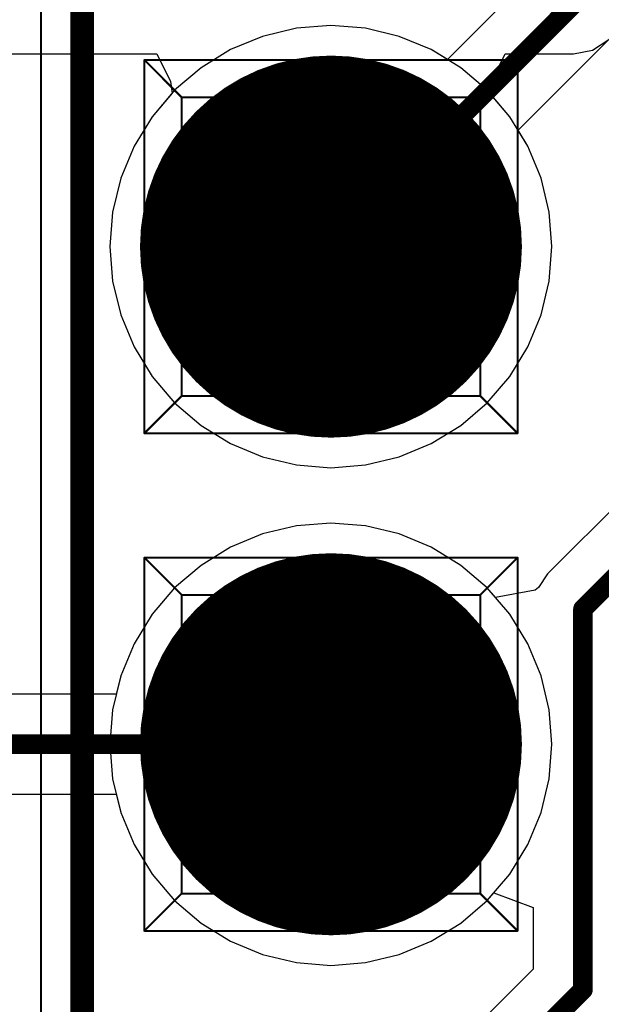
# Model space of a CAD drawing. Header units: millimetres. Extents: x 138 to 555, y 26 to 334.
# Tile 102 of 256: x 354.46 to 357.43, y 99.01 to 104.03. Entities that reach past the tile are written whole.
import ezdxf

# ---------------------------------------------------------------- set-up
doc = ezdxf.new("R2010")
doc.units = ezdxf.units.MM
for name, color, linetype in [('BottomLayer', 5, 'Continuous'), ('BottomSolder', 6, 'Continuous'), ('DrillDrawing', 1, 'Continuous'), ('Mechanical20', 56, 'Continuous'), ('Mechanical27', 56, 'Continuous'), ('MidLayer1', 16, 'Continuous'), ('MidLayer2', 76, 'Continuous'), ('MidLayer3', 90, 'Continuous'), ('MidLayer4', 156, 'Continuous'), ('MultiLayer', 9, 'Continuous'), ('PadHoleLayer', 156, 'Continuous'), ('TopLayer', 1, 'Continuous'), ('TopOverlay', 2, 'Continuous'), ('TopSolder', 216, 'Continuous')]:
    doc.layers.add(name, color=color, linetype=linetype)

# ---------------------------------------------------------------- blocks, each defined once
blk = doc.blocks.new('CON_SAMTEC_TSW_120_07_G_D_933')
at = {"layer": 'BottomLayer', "const_width": 0.925}
for points in [[(5.8875, 1.27, 1), (6.8125, 1.27, 1)], [(8.4275, 1.27, 1), (9.3525, 1.27, 1)]]:
    blk.add_lwpolyline(points, format="xyb", close=True, dxfattribs=at)
at = {"layer": 'BottomSolder', "const_width": 0.975}
for points in [[(5.8625, 1.27, 1), (6.8375, 1.27, 1)], [(8.4025, 1.27, 1), (9.3775, 1.27, 1)]]:
    blk.add_lwpolyline(points, format="xyb", close=True, dxfattribs=at)
at = {"layer": 'Mechanical20', "const_width": 0.01}
blk.add_lwpolyline([(-25.62, 2.75), (25.62, 2.75)], dxfattribs=at)
at = {"layer": 'Mechanical27', "const_width": 0.01}
for points in [[(-25.4, 2.54), (25.4, 2.54)], [(5.3975, 2.2225), (5.3975, 0.3175)], [(5.3975, 2.2225), (7.3025, 2.2225)], [(5.3975, 2.2225), (5.588, 2.032)], [(7.3025, 2.2225), (7.112, 2.032)], [(7.3025, 2.2225), (7.3025, 0.3175)], [(7.9375, 2.2225), (7.9375, 0.3175)], [(7.9375, 2.2225), (9.8425, 2.2225)], [(7.9375, 2.2225), (8.128, 2.032)], [(9.8425, 2.2225), (9.652, 2.032)], [(9.8425, 2.2225), (9.8425, 0.3175)], [(5.588, 2.032), (7.112, 2.032)], [(5.588, 2.032), (5.588, 0.508)], [(7.112, 2.032), (7.112, 0.508)], [(8.128, 2.032), (9.652, 2.032)], [(8.128, 2.032), (8.128, 0.508)], [(9.652, 2.032), (9.652, 0.508)], [(5.588, 0.508), (5.3975, 0.3175)], [(5.588, 0.508), (7.112, 0.508)], [(7.112, 0.508), (7.3025, 0.3175)], [(8.128, 0.508), (7.9375, 0.3175)], [(8.128, 0.508), (9.652, 0.508)], [(9.652, 0.508), (9.8425, 0.3175)], [(5.3975, 0.3175), (7.3025, 0.3175)], [(7.9375, 0.3175), (9.8425, 0.3175)]]:
    blk.add_lwpolyline(points, dxfattribs=at)
at = {"layer": 'Mechanical27', "const_width": 0.005}
for points in [[(5.395, 2.2225, 1), (5.4, 2.2225, 1)], [(5.395, 2.2225, 1), (5.4, 2.2225, 1)], [(5.395, 2.2225, 1), (5.4, 2.2225, 1)], [(7.3, 2.2225, 1), (7.305, 2.2225, 1)], [(7.3, 2.2225, 1), (7.305, 2.2225, 1)], [(7.3, 2.2225, 1), (7.305, 2.2225, 1)], [(7.935, 2.2225, 1), (7.94, 2.2225, 1)], [(7.935, 2.2225, 1), (7.94, 2.2225, 1)], [(7.935, 2.2225, 1), (7.94, 2.2225, 1)], [(9.84, 2.2225, 1), (9.845, 2.2225, 1)], [(9.84, 2.2225, 1), (9.845, 2.2225, 1)], [(9.84, 2.2225, 1), (9.845, 2.2225, 1)], [(5.5855, 2.032, 1), (5.5905, 2.032, 1)], [(5.5855, 2.032, 1), (5.5905, 2.032, 1)], [(5.5855, 2.032, 1), (5.5905, 2.032, 1)], [(7.1095, 2.032, 1), (7.1145, 2.032, 1)], [(7.1095, 2.032, 1), (7.1145, 2.032, 1)], [(7.1095, 2.032, 1), (7.1145, 2.032, 1)], [(8.1255, 2.032, 1), (8.1305, 2.032, 1)], [(8.1255, 2.032, 1), (8.1305, 2.032, 1)], [(8.1255, 2.032, 1), (8.1305, 2.032, 1)], [(9.6495, 2.032, 1), (9.6545, 2.032, 1)], [(9.6495, 2.032, 1), (9.6545, 2.032, 1)], [(9.6495, 2.032, 1), (9.6545, 2.032, 1)], [(5.5855, 0.508, 1), (5.5905, 0.508, 1)], [(5.5855, 0.508, 1), (5.5905, 0.508, 1)], [(5.5855, 0.508, 1), (5.5905, 0.508, 1)], [(7.1095, 0.508, 1), (7.1145, 0.508, 1)], [(7.1095, 0.508, 1), (7.1145, 0.508, 1)], [(7.1095, 0.508, 1), (7.1145, 0.508, 1)], [(8.1255, 0.508, 1), (8.1305, 0.508, 1)], [(8.1255, 0.508, 1), (8.1305, 0.508, 1)], [(8.1255, 0.508, 1), (8.1305, 0.508, 1)], [(9.6495, 0.508, 1), (9.6545, 0.508, 1)], [(9.6495, 0.508, 1), (9.6545, 0.508, 1)], [(9.6495, 0.508, 1), (9.6545, 0.508, 1)], [(5.395, 0.3175, 1), (5.4, 0.3175, 1)], [(5.395, 0.3175, 1), (5.4, 0.3175, 1)], [(5.395, 0.3175, 1), (5.4, 0.3175, 1)], [(7.3, 0.3175, 1), (7.305, 0.3175, 1)], [(7.3, 0.3175, 1), (7.305, 0.3175, 1)], [(7.3, 0.3175, 1), (7.305, 0.3175, 1)], [(7.935, 0.3175, 1), (7.94, 0.3175, 1)], [(7.935, 0.3175, 1), (7.94, 0.3175, 1)], [(7.935, 0.3175, 1), (7.94, 0.3175, 1)], [(9.84, 0.3175, 1), (9.845, 0.3175, 1)], [(9.84, 0.3175, 1), (9.845, 0.3175, 1)], [(9.84, 0.3175, 1), (9.845, 0.3175, 1)]]:
    blk.add_lwpolyline(points, format="xyb", close=True, dxfattribs=at)
at = {"layer": 'MidLayer1', "const_width": 0.925}
for points in [[(5.8875, 1.27, 1), (6.8125, 1.27, 1)], [(8.4275, 1.27, 1), (9.3525, 1.27, 1)]]:
    blk.add_lwpolyline(points, format="xyb", close=True, dxfattribs=at)
at = {"layer": 'MidLayer2', "const_width": 0.925}
for points in [[(5.8875, 1.27, 1), (6.8125, 1.27, 1)], [(8.4275, 1.27, 1), (9.3525, 1.27, 1)]]:
    blk.add_lwpolyline(points, format="xyb", close=True, dxfattribs=at)
at = {"layer": 'MidLayer3', "const_width": 0.925}
for points in [[(5.8875, 1.27, 1), (6.8125, 1.27, 1)], [(8.4275, 1.27, 1), (9.3525, 1.27, 1)]]:
    blk.add_lwpolyline(points, format="xyb", close=True, dxfattribs=at)
at = {"layer": 'MidLayer4', "const_width": 0.925}
for points in [[(5.8875, 1.27, 1), (6.8125, 1.27, 1)], [(8.4275, 1.27, 1), (9.3525, 1.27, 1)]]:
    blk.add_lwpolyline(points, format="xyb", close=True, dxfattribs=at)
at = {"layer": 'MultiLayer', "const_width": 0.925}
for points in [[(5.8875, 1.27, 1), (6.8125, 1.27, 1)], [(8.4275, 1.27, 1), (9.3525, 1.27, 1)]]:
    blk.add_lwpolyline(points, format="xyb", close=True, dxfattribs=at)
at = {"layer": 'PadHoleLayer', "const_width": 0.5}
for points in [[(6.1, 1.27, 1), (6.6, 1.27, 1)], [(8.64, 1.27, 1), (9.14, 1.27, 1)]]:
    blk.add_lwpolyline(points, format="xyb", close=True, dxfattribs=at)
at = {"layer": 'TopLayer', "const_width": 0.925}
for points in [[(5.8875, 1.27, 1), (6.8125, 1.27, 1)], [(8.4275, 1.27, 1), (9.3525, 1.27, 1)]]:
    blk.add_lwpolyline(points, format="xyb", close=True, dxfattribs=at)
at = {"layer": 'TopOverlay', "const_width": 0.12}
blk.add_lwpolyline([(-25.4, 2.54), (25.4, 2.54)], dxfattribs=at)
at = {"layer": 'TopSolder', "const_width": 0.975}
for points in [[(5.8625, 1.27, 1), (6.8375, 1.27, 1)], [(8.4025, 1.27, 1), (9.3775, 1.27, 1)]]:
    blk.add_lwpolyline(points, format="xyb", close=True, dxfattribs=at)

msp = doc.modelspace()

# ---------------------------------------------------------------- linework, layer by layer
at = {"layer": 'BottomLayer'}
for p, q in [((357.0945, 104.277), (356.645, 103.8275)), ((355.8739, 103.987), (355.7017, 103.9456)), ((356.0505, 104.0009), (355.8739, 103.987)), ((356.227, 103.987), (356.0505, 104.0009)), ((356.3992, 103.9456), (356.227, 103.987)), ((357.0055, 103.467), (357.5297, 103.9911)), ((355.7017, 103.9456), (355.5381, 103.8779)), ((356.5628, 103.8779), (356.3992, 103.9456)), ((355.5381, 103.8779), (355.3872, 103.7853)), ((356.645, 103.8275), (356.5628, 103.8779)), ((355.3872, 103.7853), (355.2525, 103.6703)), ((355.2525, 103.6703), (355.1375, 103.5357)), ((355.1375, 103.5357), (355.045, 103.3847)), ((357.0559, 103.3847), (357.0055, 103.467)), ((355.045, 103.3847), (354.9772, 103.2211)), ((357.1237, 103.2211), (357.0559, 103.3847)), ((354.9772, 103.2211), (354.9359, 103.0489)), ((357.165, 103.0489), (357.1237, 103.2211)), ((354.9359, 103.0489), (354.922, 102.8724)), ((357.1789, 102.8724), (357.165, 103.0489)), ((354.922, 102.8724), (354.9359, 102.6959)), ((357.165, 102.6959), (357.1789, 102.8724)), ((354.9359, 102.6959), (354.9772, 102.5237)), ((357.1237, 102.5237), (357.165, 102.6959)), ((354.9772, 102.5237), (355.045, 102.3601)), ((357.0559, 102.3601), (357.1237, 102.5237)), ((355.045, 102.3601), (355.1375, 102.2091)), ((356.9634, 102.2091), (357.0559, 102.3601)), ((355.1375, 102.2091), (355.2525, 102.0744)), ((356.8484, 102.0744), (356.9634, 102.2091)), ((355.2525, 102.0744), (355.3872, 101.9594)), ((356.7138, 101.9594), (356.8484, 102.0744)), ((355.3872, 101.9594), (355.5381, 101.8669)), ((356.5628, 101.8669), (356.7138, 101.9594)), ((355.5381, 101.8669), (355.7017, 101.7991)), ((356.3992, 101.7991), (356.5628, 101.8669)), ((355.7017, 101.7991), (355.8739, 101.7578)), ((356.227, 101.7578), (356.3992, 101.7991)), ((355.8739, 101.7578), (356.0505, 101.7439)), ((356.0505, 101.7439), (356.227, 101.7578)), ((357.7049, 101.7507), (357.1567, 101.2025)), ((355.8739, 101.447), (355.7017, 101.4056)), ((356.0505, 101.4609), (355.8739, 101.447)), ((356.227, 101.447), (356.0505, 101.4609)), ((356.3992, 101.4056), (356.227, 101.447)), ((355.7017, 101.4056), (355.5381, 101.3379)), ((356.5628, 101.3379), (356.3992, 101.4056)), ((355.5381, 101.3379), (355.3872, 101.2453)), ((356.7138, 101.2453), (356.5628, 101.3379)), ((355.3872, 101.2453), (355.2525, 101.1303)), ((356.8484, 101.1303), (356.7138, 101.2453)), ((357.1567, 101.2025), (357.1098, 101.1323)), ((355.2525, 101.1303), (355.1375, 100.9957)), ((356.8899, 101.0817), (356.8484, 101.1303)), ((357.0934, 101.1184), (356.8899, 101.0817)), ((357.1098, 101.1323), (357.0934, 101.1184)), ((355.1375, 100.9957), (355.045, 100.8447)), ((355.045, 100.8447), (354.9772, 100.6811)), ((354.9772, 100.6811), (354.9359, 100.5089)), ((354.9359, 100.5089), (354.922, 100.3324)), ((354.922, 100.3324), (354.9359, 100.1559)), ((354.9359, 100.1559), (354.9772, 99.9837)), ((354.9772, 99.9837), (355.045, 99.8201)), ((355.045, 99.8201), (355.1375, 99.6691)), ((355.1375, 99.6691), (355.2525, 99.5344)), ((356.8484, 99.5344), (356.882, 99.5738)), ((356.882, 99.5738), (357.082, 99.5)), ((355.2525, 99.5344), (355.3872, 99.4194)), ((356.7138, 99.4194), (356.8484, 99.5344)), ((357.082, 99.5), (357.082, 99.1844)), ((355.3872, 99.4194), (355.5381, 99.3269)), ((356.5628, 99.3269), (356.7138, 99.4194)), ((355.5381, 99.3269), (355.7017, 99.2591)), ((356.3992, 99.2591), (356.5628, 99.3269)), ((355.7017, 99.2591), (355.8739, 99.2178)), ((356.227, 99.2178), (356.3992, 99.2591)), ((355.8739, 99.2178), (356.0505, 99.2039)), ((356.0505, 99.2039), (356.227, 99.2178)), ((357.082, 99.1844), (356.645, 98.7475))]:
    msp.add_line(p, q, dxfattribs=at)
at = {"layer": 'BottomLayer', "const_width": 0.1}
for points in [[(356.0505, 102.8724), (357.3494, 104.1714)], [(357.3369, 101.0223), (357.8851, 101.5705)], [(357.3369, 99.0788), (357.3369, 101.0223)], [(356.0505, 97.7924), (357.3369, 99.0788)]]:
    msp.add_lwpolyline(points, dxfattribs=at)
at = {"layer": 'BottomLayer', "const_width": 0.05}
for points in [[(356.0255, 102.8724, 1), (356.0755, 102.8724, 1)], [(357.3119, 101.0223, 1), (357.3619, 101.0223, 1)], [(357.3119, 101.0223, 1), (357.3619, 101.0223, 1)], [(357.3119, 99.0788, 1), (357.3619, 99.0788, 1)], [(357.3119, 99.0788, 1), (357.3619, 99.0788, 1)]]:
    msp.add_lwpolyline(points, format="xyb", close=True, dxfattribs=at)
at = {"layer": 'DrillDrawing', "const_width": 0.0508}
for points in [[(355.7965, 103.1264), (356.3045, 103.1264)], [(355.7965, 103.1264), (356.0505, 102.6184)], [(356.0505, 102.6184), (356.3045, 103.1264)], [(355.7965, 100.5864), (356.3045, 100.5864)], [(355.7965, 100.5864), (356.0505, 100.0784)], [(356.0505, 100.0784), (356.3045, 100.5864)]]:
    msp.add_lwpolyline(points, dxfattribs=at)
at = {"layer": 'DrillDrawing', "const_width": 0.0254}
for points in [[(355.7838, 103.1264, 1), (355.8092, 103.1264, 1)], [(355.7838, 103.1264, 1), (355.8092, 103.1264, 1)], [(356.2918, 103.1264, 1), (356.3172, 103.1264, 1)], [(356.2918, 103.1264, 1), (356.3172, 103.1264, 1)], [(356.0378, 102.6184, 1), (356.0632, 102.6184, 1)], [(356.0378, 102.6184, 1), (356.0632, 102.6184, 1)], [(355.7838, 100.5864, 1), (355.8092, 100.5864, 1)], [(355.7838, 100.5864, 1), (355.8092, 100.5864, 1)], [(356.2918, 100.5864, 1), (356.3172, 100.5864, 1)], [(356.2918, 100.5864, 1), (356.3172, 100.5864, 1)], [(356.0378, 100.0784, 1), (356.0632, 100.0784, 1)], [(356.0378, 100.0784, 1), (356.0632, 100.0784, 1)]]:
    msp.add_lwpolyline(points, format="xyb", close=True, dxfattribs=at)
at = {"layer": 'MidLayer1'}
for p, q in [((355.8739, 103.987), (355.7017, 103.9456)), ((356.0505, 104.0009), (355.8739, 103.987)), ((356.227, 103.987), (356.0505, 104.0009)), ((356.3992, 103.9456), (356.227, 103.987)), ((355.7017, 103.9456), (355.5381, 103.8779)), ((356.5628, 103.8779), (356.3992, 103.9456)), ((355.5381, 103.8779), (355.3872, 103.7853)), ((356.7138, 103.7853), (356.5628, 103.8779)), ((355.3872, 103.7853), (355.2525, 103.6703)), ((356.8484, 103.6703), (356.7138, 103.7853)), ((355.2525, 103.6703), (355.1375, 103.5357)), ((356.9634, 103.5357), (356.8484, 103.6703)), ((355.1375, 103.5357), (355.045, 103.3847)), ((357.0559, 103.3847), (356.9634, 103.5357)), ((355.045, 103.3847), (354.9772, 103.2211)), ((357.1237, 103.2211), (357.0559, 103.3847)), ((354.9772, 103.2211), (354.9359, 103.0489)), ((357.165, 103.0489), (357.1237, 103.2211)), ((354.9359, 103.0489), (354.922, 102.8724)), ((357.1789, 102.8724), (357.165, 103.0489)), ((354.922, 102.8724), (354.9359, 102.6959)), ((357.165, 102.6959), (357.1789, 102.8724)), ((354.9359, 102.6959), (354.9772, 102.5237)), ((357.1237, 102.5237), (357.165, 102.6959)), ((354.9772, 102.5237), (355.045, 102.3601)), ((357.0559, 102.3601), (357.1237, 102.5237)), ((355.045, 102.3601), (355.1375, 102.2091)), ((356.9634, 102.2091), (357.0559, 102.3601)), ((355.1375, 102.2091), (355.2525, 102.0744)), ((356.8484, 102.0744), (356.9634, 102.2091)), ((355.2525, 102.0744), (355.3872, 101.9594)), ((356.7138, 101.9594), (356.8484, 102.0744)), ((355.3872, 101.9594), (355.5381, 101.8669)), ((356.5628, 101.8669), (356.7138, 101.9594)), ((355.5381, 101.8669), (355.7017, 101.7991)), ((356.3992, 101.7991), (356.5628, 101.8669)), ((355.7017, 101.7991), (355.8739, 101.7578)), ((356.227, 101.7578), (356.3992, 101.7991)), ((355.8739, 101.7578), (356.0505, 101.7439)), ((356.0505, 101.7439), (356.227, 101.7578)), ((355.8739, 101.447), (355.7017, 101.4056)), ((356.0505, 101.4609), (355.8739, 101.447)), ((356.227, 101.447), (356.0505, 101.4609)), ((356.3992, 101.4056), (356.227, 101.447)), ((355.7017, 101.4056), (355.5381, 101.3379)), ((356.5628, 101.3379), (356.3992, 101.4056)), ((355.5381, 101.3379), (355.3872, 101.2453)), ((356.7138, 101.2453), (356.5628, 101.3379)), ((355.3872, 101.2453), (355.2525, 101.1303)), ((356.8484, 101.1303), (356.7138, 101.2453)), ((355.2525, 101.1303), (355.1375, 100.9957)), ((356.9634, 100.9957), (356.8484, 101.1303)), ((355.1375, 100.9957), (355.045, 100.8447)), ((357.0559, 100.8447), (356.9634, 100.9957)), ((355.045, 100.8447), (354.9772, 100.6811)), ((357.1237, 100.6811), (357.0559, 100.8447)), ((354.9772, 100.6811), (354.9359, 100.5089)), ((357.165, 100.5089), (357.1237, 100.6811)), ((354.9359, 100.5089), (354.922, 100.3324)), ((357.1789, 100.3324), (357.165, 100.5089)), ((354.922, 100.3324), (354.9359, 100.1559)), ((357.165, 100.1559), (357.1789, 100.3324)), ((354.9359, 100.1559), (354.9772, 99.9837)), ((357.1237, 99.9837), (357.165, 100.1559)), ((354.9772, 99.9837), (355.045, 99.8201)), ((357.0559, 99.8201), (357.1237, 99.9837)), ((355.045, 99.8201), (355.1375, 99.6691)), ((356.9634, 99.6691), (357.0559, 99.8201)), ((355.1375, 99.6691), (355.2525, 99.5344)), ((356.8484, 99.5344), (356.9634, 99.6691)), ((355.2525, 99.5344), (355.3872, 99.4194)), ((356.7138, 99.4194), (356.8484, 99.5344)), ((355.3872, 99.4194), (355.5381, 99.3269)), ((356.5628, 99.3269), (356.7138, 99.4194)), ((355.5381, 99.3269), (355.7017, 99.2591)), ((356.3992, 99.2591), (356.5628, 99.3269)), ((355.7017, 99.2591), (355.8739, 99.2178)), ((356.227, 99.2178), (356.3992, 99.2591)), ((355.8739, 99.2178), (356.0505, 99.2039)), ((356.0505, 99.2039), (356.227, 99.2178))]:
    msp.add_line(p, q, dxfattribs=at)
at = {"layer": 'MidLayer2'}
for p, q in [((355.8739, 103.987), (355.7017, 103.9456)), ((356.0505, 104.0009), (355.8739, 103.987)), ((356.227, 103.987), (356.0505, 104.0009)), ((356.3992, 103.9456), (356.227, 103.987)), ((355.7017, 103.9456), (355.5381, 103.8779)), ((356.5628, 103.8779), (356.3992, 103.9456)), ((355.5381, 103.8779), (355.3872, 103.7853)), ((356.7138, 103.7853), (356.5628, 103.8779)), ((355.3872, 103.7853), (355.2525, 103.6703)), ((356.8484, 103.6703), (356.7138, 103.7853)), ((355.2525, 103.6703), (355.1375, 103.5357)), ((356.9634, 103.5357), (356.8484, 103.6703)), ((355.1375, 103.5357), (355.045, 103.3847)), ((357.0559, 103.3847), (356.9634, 103.5357)), ((355.045, 103.3847), (354.9772, 103.2211)), ((357.1237, 103.2211), (357.0559, 103.3847)), ((354.9772, 103.2211), (354.9359, 103.0489)), ((357.165, 103.0489), (357.1237, 103.2211)), ((354.9359, 103.0489), (354.922, 102.8724)), ((357.1789, 102.8724), (357.165, 103.0489)), ((354.922, 102.8724), (354.9359, 102.6959)), ((357.165, 102.6959), (357.1789, 102.8724)), ((354.9359, 102.6959), (354.9772, 102.5237)), ((357.1237, 102.5237), (357.165, 102.6959)), ((354.9772, 102.5237), (355.045, 102.3601)), ((357.0559, 102.3601), (357.1237, 102.5237)), ((355.045, 102.3601), (355.1375, 102.2091)), ((356.9634, 102.2091), (357.0559, 102.3601)), ((355.1375, 102.2091), (355.2525, 102.0744)), ((356.8484, 102.0744), (356.9634, 102.2091)), ((355.2525, 102.0744), (355.3872, 101.9594)), ((356.7138, 101.9594), (356.8484, 102.0744)), ((355.3872, 101.9594), (355.5381, 101.8669)), ((356.5628, 101.8669), (356.7138, 101.9594)), ((355.5381, 101.8669), (355.7017, 101.7991)), ((356.3992, 101.7991), (356.5628, 101.8669)), ((355.7017, 101.7991), (355.8739, 101.7578)), ((356.227, 101.7578), (356.3992, 101.7991)), ((355.8739, 101.7578), (356.0505, 101.7439)), ((356.0505, 101.7439), (356.227, 101.7578)), ((355.8739, 101.447), (355.7017, 101.4056)), ((356.0505, 101.4609), (355.8739, 101.447)), ((356.227, 101.447), (356.0505, 101.4609)), ((356.3992, 101.4056), (356.227, 101.447)), ((355.7017, 101.4056), (355.5381, 101.3379)), ((356.5628, 101.3379), (356.3992, 101.4056)), ((355.5381, 101.3379), (355.3872, 101.2453)), ((356.7138, 101.2453), (356.5628, 101.3379)), ((355.3872, 101.2453), (355.2525, 101.1303)), ((356.8484, 101.1303), (356.7138, 101.2453)), ((355.2525, 101.1303), (355.1375, 100.9957)), ((356.9634, 100.9957), (356.8484, 101.1303)), ((355.1375, 100.9957), (355.045, 100.8447)), ((357.0559, 100.8447), (356.9634, 100.9957)), ((355.045, 100.8447), (354.9772, 100.6811)), ((357.1237, 100.6811), (357.0559, 100.8447)), ((354.9772, 100.6811), (354.9359, 100.5089)), ((357.165, 100.5089), (357.1237, 100.6811)), ((354.9359, 100.5089), (354.922, 100.3324)), ((357.1789, 100.3324), (357.165, 100.5089)), ((354.922, 100.3324), (354.9359, 100.1559)), ((357.165, 100.1559), (357.1789, 100.3324)), ((354.9359, 100.1559), (354.9772, 99.9837)), ((357.1237, 99.9837), (357.165, 100.1559)), ((354.9772, 99.9837), (355.045, 99.8201)), ((357.0559, 99.8201), (357.1237, 99.9837)), ((355.045, 99.8201), (355.1375, 99.6691)), ((356.9634, 99.6691), (357.0559, 99.8201)), ((355.1375, 99.6691), (355.2525, 99.5344)), ((356.8484, 99.5344), (356.9634, 99.6691)), ((355.2525, 99.5344), (355.3872, 99.4194)), ((356.7138, 99.4194), (356.8484, 99.5344)), ((355.3872, 99.4194), (355.5381, 99.3269)), ((356.5628, 99.3269), (356.7138, 99.4194)), ((355.5381, 99.3269), (355.7017, 99.2591)), ((356.3992, 99.2591), (356.5628, 99.3269)), ((355.7017, 99.2591), (355.8739, 99.2178)), ((356.227, 99.2178), (356.3992, 99.2591)), ((355.8739, 99.2178), (356.0505, 99.2039)), ((356.0505, 99.2039), (356.227, 99.2178))]:
    msp.add_line(p, q, dxfattribs=at)
at = {"layer": 'MidLayer3'}
for p, q in [((355.8739, 103.987), (355.7017, 103.9456)), ((356.0505, 104.0009), (355.8739, 103.987)), ((356.227, 103.987), (356.0505, 104.0009)), ((356.3992, 103.9456), (356.227, 103.987)), ((355.7017, 103.9456), (355.5381, 103.8779)), ((356.5628, 103.8779), (356.3992, 103.9456)), ((355.5381, 103.8779), (355.3872, 103.7853)), ((356.7138, 103.7853), (356.5628, 103.8779)), ((355.3872, 103.7853), (355.2525, 103.6703)), ((356.8484, 103.6703), (356.7138, 103.7853)), ((355.2525, 103.6703), (355.1375, 103.5357)), ((356.9634, 103.5357), (356.8484, 103.6703)), ((355.1375, 103.5357), (355.045, 103.3847)), ((357.0559, 103.3847), (356.9634, 103.5357)), ((355.045, 103.3847), (354.9772, 103.2211)), ((357.1237, 103.2211), (357.0559, 103.3847)), ((354.9772, 103.2211), (354.9359, 103.0489)), ((357.165, 103.0489), (357.1237, 103.2211)), ((354.9359, 103.0489), (354.922, 102.8724)), ((357.1789, 102.8724), (357.165, 103.0489)), ((354.922, 102.8724), (354.9359, 102.6959)), ((357.165, 102.6959), (357.1789, 102.8724)), ((354.9359, 102.6959), (354.9772, 102.5237)), ((357.1237, 102.5237), (357.165, 102.6959)), ((354.9772, 102.5237), (355.045, 102.3601)), ((357.0559, 102.3601), (357.1237, 102.5237)), ((355.045, 102.3601), (355.1375, 102.2091)), ((356.9634, 102.2091), (357.0559, 102.3601)), ((355.1375, 102.2091), (355.2525, 102.0744)), ((356.8484, 102.0744), (356.9634, 102.2091)), ((355.2525, 102.0744), (355.3872, 101.9594)), ((356.7138, 101.9594), (356.8484, 102.0744)), ((355.3872, 101.9594), (355.5381, 101.8669)), ((356.5628, 101.8669), (356.7138, 101.9594)), ((355.5381, 101.8669), (355.7017, 101.7991)), ((356.3992, 101.7991), (356.5628, 101.8669)), ((355.7017, 101.7991), (355.8739, 101.7578)), ((356.227, 101.7578), (356.3992, 101.7991)), ((355.8739, 101.7578), (356.0505, 101.7439)), ((356.0505, 101.7439), (356.227, 101.7578)), ((355.8739, 101.447), (355.7017, 101.4056)), ((356.0505, 101.4609), (355.8739, 101.447)), ((356.227, 101.447), (356.0505, 101.4609)), ((356.3992, 101.4056), (356.227, 101.447)), ((355.7017, 101.4056), (355.5381, 101.3379)), ((356.5628, 101.3379), (356.3992, 101.4056)), ((355.5381, 101.3379), (355.3872, 101.2453)), ((356.7138, 101.2453), (356.5628, 101.3379)), ((355.3872, 101.2453), (355.2525, 101.1303)), ((356.8484, 101.1303), (356.7138, 101.2453)), ((355.2525, 101.1303), (355.1375, 100.9957)), ((356.9634, 100.9957), (356.8484, 101.1303)), ((355.1375, 100.9957), (355.045, 100.8447)), ((357.0559, 100.8447), (356.9634, 100.9957)), ((355.045, 100.8447), (354.9772, 100.6811)), ((357.1237, 100.6811), (357.0559, 100.8447)), ((354.9772, 100.6811), (354.9359, 100.5089)), ((357.165, 100.5089), (357.1237, 100.6811)), ((354.9359, 100.5089), (354.922, 100.3324)), ((357.1789, 100.3324), (357.165, 100.5089)), ((354.922, 100.3324), (354.9359, 100.1559)), ((357.165, 100.1559), (357.1789, 100.3324)), ((354.9359, 100.1559), (354.9772, 99.9837)), ((357.1237, 99.9837), (357.165, 100.1559)), ((354.9772, 99.9837), (355.045, 99.8201)), ((357.0559, 99.8201), (357.1237, 99.9837)), ((355.045, 99.8201), (355.1375, 99.6691)), ((356.9634, 99.6691), (357.0559, 99.8201)), ((355.1375, 99.6691), (355.2525, 99.5344)), ((356.8484, 99.5344), (356.9634, 99.6691)), ((355.2525, 99.5344), (355.3872, 99.4194)), ((356.7138, 99.4194), (356.8484, 99.5344)), ((355.3872, 99.4194), (355.5381, 99.3269)), ((356.5628, 99.3269), (356.7138, 99.4194)), ((355.5381, 99.3269), (355.7017, 99.2591)), ((356.3992, 99.2591), (356.5628, 99.3269)), ((355.7017, 99.2591), (355.8739, 99.2178)), ((356.227, 99.2178), (356.3992, 99.2591)), ((355.8739, 99.2178), (356.0505, 99.2039)), ((356.0505, 99.2039), (356.227, 99.2178))]:
    msp.add_line(p, q, dxfattribs=at)
at = {"layer": 'MidLayer4'}
for p, q in [((355.8739, 103.987), (355.7017, 103.9456)), ((356.0505, 104.0009), (355.8739, 103.987)), ((356.227, 103.987), (356.0505, 104.0009)), ((356.3992, 103.9456), (356.227, 103.987)), ((355.7017, 103.9456), (355.5381, 103.8779)), ((356.5628, 103.8779), (356.3992, 103.9456)), ((355.5381, 103.8779), (355.3872, 103.7853)), ((356.7138, 103.7853), (356.5628, 103.8779)), ((355.3872, 103.7853), (355.2525, 103.6703)), ((356.8484, 103.6703), (356.7138, 103.7853)), ((355.2525, 103.6703), (355.1375, 103.5357)), ((356.9634, 103.5357), (356.8484, 103.6703)), ((355.1375, 103.5357), (355.045, 103.3847)), ((357.0559, 103.3847), (356.9634, 103.5357)), ((355.045, 103.3847), (354.9772, 103.2211)), ((357.1237, 103.2211), (357.0559, 103.3847)), ((354.9772, 103.2211), (354.9359, 103.0489)), ((357.165, 103.0489), (357.1237, 103.2211)), ((354.9359, 103.0489), (354.922, 102.8724)), ((357.1789, 102.8724), (357.165, 103.0489)), ((354.922, 102.8724), (354.9359, 102.6959)), ((357.165, 102.6959), (357.1789, 102.8724)), ((354.9359, 102.6959), (354.9772, 102.5237)), ((357.1237, 102.5237), (357.165, 102.6959)), ((354.9772, 102.5237), (355.045, 102.3601)), ((357.0559, 102.3601), (357.1237, 102.5237)), ((355.045, 102.3601), (355.1375, 102.2091)), ((356.9634, 102.2091), (357.0559, 102.3601)), ((355.1375, 102.2091), (355.2525, 102.0744)), ((356.8484, 102.0744), (356.9634, 102.2091)), ((355.2525, 102.0744), (355.3872, 101.9594)), ((356.7138, 101.9594), (356.8484, 102.0744)), ((355.3872, 101.9594), (355.5381, 101.8669)), ((356.5628, 101.8669), (356.7138, 101.9594)), ((355.5381, 101.8669), (355.7017, 101.7991)), ((356.3992, 101.7991), (356.5628, 101.8669)), ((355.7017, 101.7991), (355.8739, 101.7578)), ((356.227, 101.7578), (356.3992, 101.7991)), ((355.8739, 101.7578), (356.0505, 101.7439)), ((356.0505, 101.7439), (356.227, 101.7578)), ((355.8739, 101.447), (355.7017, 101.4056)), ((356.0505, 101.4609), (355.8739, 101.447)), ((356.227, 101.447), (356.0505, 101.4609)), ((356.3992, 101.4056), (356.227, 101.447)), ((355.7017, 101.4056), (355.5381, 101.3379)), ((356.5628, 101.3379), (356.3992, 101.4056)), ((355.5381, 101.3379), (355.3872, 101.2453)), ((356.7138, 101.2453), (356.5628, 101.3379)), ((355.3872, 101.2453), (355.2525, 101.1303)), ((356.8484, 101.1303), (356.7138, 101.2453)), ((355.2525, 101.1303), (355.1375, 100.9957)), ((356.9634, 100.9957), (356.8484, 101.1303)), ((355.1375, 100.9957), (355.045, 100.8447)), ((357.0559, 100.8447), (356.9634, 100.9957)), ((355.045, 100.8447), (354.9772, 100.6811)), ((357.1237, 100.6811), (357.0559, 100.8447)), ((354.9772, 100.6811), (354.9359, 100.5089)), ((357.165, 100.5089), (357.1237, 100.6811)), ((354.9359, 100.5089), (354.922, 100.3324)), ((357.1789, 100.3324), (357.165, 100.5089)), ((354.922, 100.3324), (354.9359, 100.1559)), ((357.165, 100.1559), (357.1789, 100.3324)), ((354.9359, 100.1559), (354.9772, 99.9837)), ((357.1237, 99.9837), (357.165, 100.1559)), ((354.9772, 99.9837), (355.045, 99.8201)), ((357.0559, 99.8201), (357.1237, 99.9837)), ((355.045, 99.8201), (355.1375, 99.6691)), ((356.9634, 99.6691), (357.0559, 99.8201)), ((355.1375, 99.6691), (355.2525, 99.5344)), ((356.8484, 99.5344), (356.9634, 99.6691)), ((355.2525, 99.5344), (355.3872, 99.4194)), ((356.7138, 99.4194), (356.8484, 99.5344)), ((355.3872, 99.4194), (355.5381, 99.3269)), ((356.5628, 99.3269), (356.7138, 99.4194)), ((355.5381, 99.3269), (355.7017, 99.2591)), ((356.3992, 99.2591), (356.5628, 99.3269)), ((355.7017, 99.2591), (355.8739, 99.2178)), ((356.227, 99.2178), (356.3992, 99.2591)), ((355.8739, 99.2178), (356.0505, 99.2039)), ((356.0505, 99.2039), (356.227, 99.2178))]:
    msp.add_line(p, q, dxfattribs=at)
at = {"layer": 'TopLayer'}
for p, q in [((357.3861, 103.875), (357.4688, 103.9303)), ((348.9582, 103.8556), (355.1615, 103.8556)), ((355.1615, 103.8556), (355.2308, 103.7144)), ((356.8701, 103.7144), (356.9395, 103.8556)), ((356.9395, 103.8556), (357.2886, 103.8556)), ((357.2886, 103.8556), (357.3861, 103.875)), ((355.2308, 103.7144), (355.2399, 103.6556)), ((356.861, 103.6556), (356.8701, 103.7144)), ((355.2399, 103.6556), (355.1375, 103.5357)), ((356.9634, 103.5357), (356.861, 103.6556)), ((355.1375, 103.5357), (355.045, 103.3847)), ((357.0559, 103.3847), (356.9634, 103.5357)), ((355.045, 103.3847), (354.9772, 103.2211)), ((357.1237, 103.2211), (357.0559, 103.3847)), ((354.9772, 103.2211), (354.9359, 103.0489)), ((357.165, 103.0489), (357.1237, 103.2211)), ((354.9359, 103.0489), (354.922, 102.8724)), ((357.1789, 102.8724), (357.165, 103.0489)), ((354.922, 102.8724), (354.9359, 102.6959)), ((357.165, 102.6959), (357.1789, 102.8724)), ((354.9359, 102.6959), (354.9772, 102.5237)), ((357.1237, 102.5237), (357.165, 102.6959)), ((354.9772, 102.5237), (355.045, 102.3601)), ((357.0559, 102.3601), (357.1237, 102.5237)), ((355.045, 102.3601), (355.1375, 102.2091)), ((356.9634, 102.2091), (357.0559, 102.3601)), ((355.1375, 102.2091), (355.2525, 102.0744)), ((356.8484, 102.0744), (356.9634, 102.2091)), ((355.2525, 102.0744), (355.3872, 101.9594)), ((356.7138, 101.9594), (356.8484, 102.0744)), ((355.3872, 101.9594), (355.5381, 101.8669)), ((356.5628, 101.8669), (356.7138, 101.9594)), ((355.5381, 101.8669), (355.7017, 101.7991)), ((356.3992, 101.7991), (356.5628, 101.8669)), ((355.7017, 101.7991), (355.8739, 101.7578)), ((356.227, 101.7578), (356.3992, 101.7991)), ((355.8739, 101.7578), (356.0505, 101.7439)), ((356.0505, 101.7439), (356.227, 101.7578)), ((355.8739, 101.447), (355.7017, 101.4056)), ((356.0505, 101.4609), (355.8739, 101.447)), ((356.227, 101.447), (356.0505, 101.4609)), ((356.3992, 101.4056), (356.227, 101.447)), ((355.7017, 101.4056), (355.5381, 101.3379)), ((356.5628, 101.3379), (356.3992, 101.4056)), ((355.5381, 101.3379), (355.3872, 101.2453)), ((356.7138, 101.2453), (356.5628, 101.3379)), ((355.3872, 101.2453), (355.2525, 101.1303)), ((356.8484, 101.1303), (356.7138, 101.2453)), ((355.2525, 101.1303), (355.1375, 100.9957)), ((356.9634, 100.9957), (356.8484, 101.1303)), ((355.1375, 100.9957), (355.045, 100.8447)), ((357.0559, 100.8447), (356.9634, 100.9957)), ((355.045, 100.8447), (354.9772, 100.6811)), ((357.1237, 100.6811), (357.0559, 100.8447)), ((354.9772, 100.6811), (354.9547, 100.5873)), ((357.165, 100.5089), (357.1237, 100.6811)), ((354.9547, 100.5873), (347.5237, 100.5873)), ((357.1789, 100.3324), (357.165, 100.5089)), ((357.165, 100.1559), (357.1789, 100.3324)), ((357.1237, 99.9837), (357.165, 100.1559)), ((347.5237, 100.0775), (354.9547, 100.0775)), ((354.9547, 100.0775), (354.9772, 99.9837)), ((354.9772, 99.9837), (355.045, 99.8201)), ((357.0559, 99.8201), (357.1237, 99.9837)), ((355.045, 99.8201), (355.1375, 99.6691)), ((356.9634, 99.6691), (357.0559, 99.8201)), ((355.1375, 99.6691), (355.2525, 99.5344)), ((356.8484, 99.5344), (356.9634, 99.6691)), ((355.2525, 99.5344), (355.3872, 99.4194)), ((356.7138, 99.4194), (356.8484, 99.5344)), ((355.3872, 99.4194), (355.5381, 99.3269)), ((356.5628, 99.3269), (356.7138, 99.4194)), ((355.5381, 99.3269), (355.7017, 99.2591)), ((356.3992, 99.2591), (356.5628, 99.3269)), ((355.7017, 99.2591), (355.8739, 99.2178)), ((356.227, 99.2178), (356.3992, 99.2591)), ((355.8739, 99.2178), (356.0505, 99.2039)), ((356.0505, 99.2039), (356.227, 99.2178))]:
    msp.add_line(p, q, dxfattribs=at)
at = {"layer": 'TopLayer', "const_width": 0.1}
msp.add_lwpolyline([(347.0891, 100.3324), (356.0505, 100.3324)], dxfattribs=at)
at = {"layer": 'TopLayer', "const_width": 0.05}
msp.add_lwpolyline([(356.0255, 100.3324, 1), (356.0755, 100.3324, 1)], format="xyb", close=True, dxfattribs=at)

# ---------------------------------------------------------------- block references
at = {"rotation": 90}
msp.add_blockref('CON_SAMTEC_TSW_120_07_G_D_933', (357.3205, 93.9824), dxfattribs=at)

doc.saveas('drawing.dxf')
